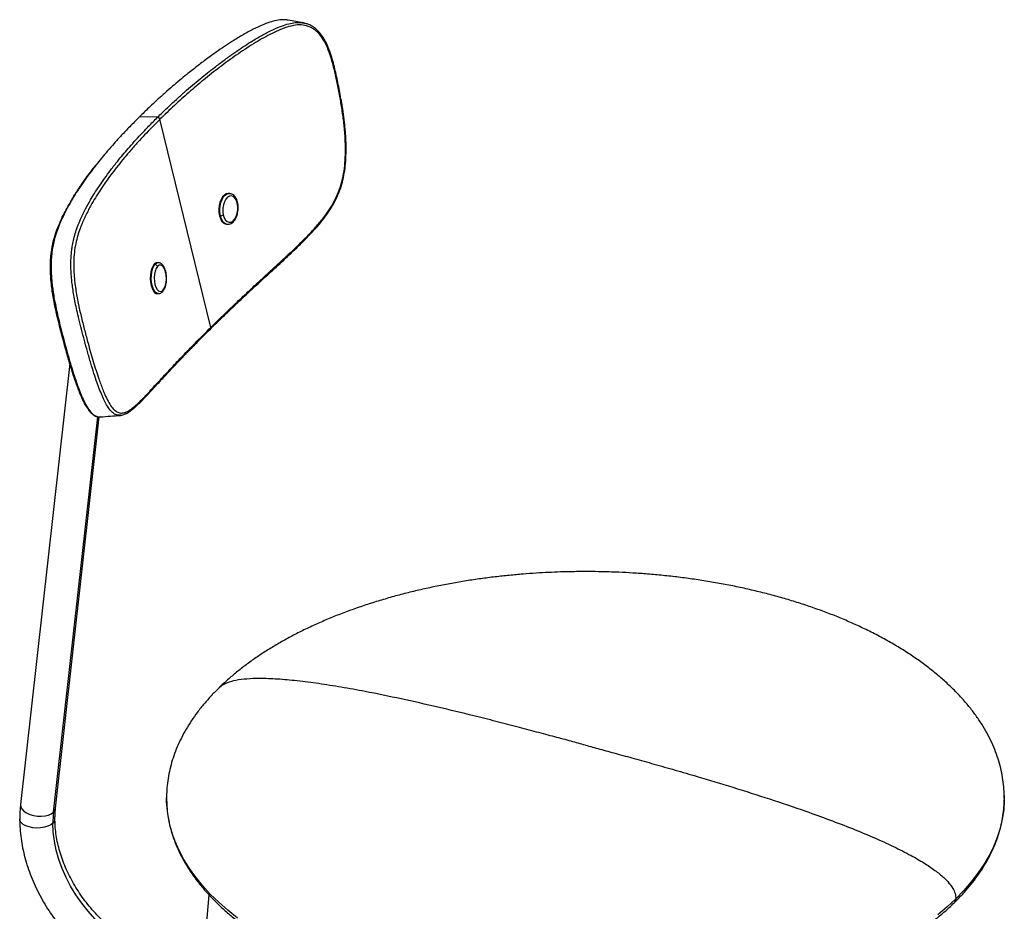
# Paper-space layout '_Trimetric' of a CAD drawing. Header units: millimetres. Extents: x -257 to 222, y -117 to 964.
# Tile 2 of 2: x -257 to 190, y 560 to 964. Entities that reach past the tile are written whole.
import ezdxf

# ---------------------------------------------------------------- set-up
doc = ezdxf.new("R2010")
doc.units = ezdxf.units.MM

psp = doc.layouts.new('_Trimetric')

# ---------------------------------------------------------------- linework, layer by layer
at = {"color": 7, "linetype": 'Continuous', "lineweight": 25}
for p, q in [((-126.6, 962.58), (-127.93, 962.96)), ((-194.1, 920.1), (-202.25, 920.35)), ((-169.99, 824.68), (-193.02, 919.19)), ((-161.41, 885.51), (-161.81, 885.54)), ((-165.6, 875.42), (-165.97, 875.45)), ((-162.8, 871.57), (-162.4, 871.54)), ((-195.27, 853.27), (-195.71, 853.27)), ((-193.79, 854.07), (-194.23, 854.07)), ((-194.12, 840.07), (-193.68, 840.07)), ((-233.89, 808.43), (-256.25, 608.3)), ((-241.27, 604.78), (-221.23, 784.14)), ((-240.35, 606.52), (-220.5, 784.19)), ((-220.78, 784.22), (-219.98, 784.15)), ((-210.98, 784.84), (-210.63, 784.92)), ((189.99, 612.3), (190, 610.89)), ((-189.97, 609.34), (-190, 611.29)), ((-170.78, 567.25), (-174.22, 530.07))]:
    psp.add_line(p, q, dxfattribs=at)
at = {"color": 7, "linetype": 'Continuous', "lineweight": 25, "flags": 128}
for points in [[(-161.82, 885.54), (-162.02, 885.54), (-162.91, 885.35), (-163.77, 884.81), (-164.56, 883.97), (-165.23, 882.85), (-165.76, 881.51), (-166.12, 880.03), (-166.28, 878.47), (-166.24, 876.92), (-166.01, 875.45)], [(-165.6, 875.42), (-165.83, 876.89), (-165.87, 878.44), (-165.7, 880), (-165.35, 881.48), (-164.82, 882.82), (-164.15, 883.94), (-163.36, 884.79), (-162.5, 885.32), (-161.61, 885.51), (-161.45, 885.51)], [(-157.91, 881.13), (-158.34, 882.43), (-158.96, 883.45), (-159.72, 884.14), (-160.58, 884.44), (-161.47, 884.34), (-162.33, 883.83), (-163.11, 882.96), (-163.75, 881.78), (-164.21, 880.38), (-164.45, 878.84), (-164.47, 877.28), (-164.25, 875.81)], [(-164.25, 875.81), (-163.82, 874.51), (-163.2, 873.48), (-162.44, 872.79), (-161.58, 872.49), (-160.69, 872.59), (-159.83, 873.1), (-159.05, 873.97), (-158.41, 875.15), (-157.95, 876.55), (-157.71, 878.09), (-157.69, 879.65), (-157.91, 881.13)], [(-166.01, 875.45), (-165.6, 874.13), (-165.01, 873.04), (-164.3, 872.22), (-163.48, 871.72), (-162.81, 871.57)], [(-195.71, 853.27), (-196.3, 852.39), (-196.78, 851.24), (-197.13, 849.88), (-197.34, 848.39), (-197.39, 846.83), (-197.27, 845.28), (-197, 843.81), (-196.59, 842.52), (-196.06, 841.45), (-195.43, 840.66), (-194.75, 840.19), (-194.13, 840.07)], [(-193.66, 840.07), (-194.3, 840.2), (-194.99, 840.66), (-195.62, 841.45), (-196.15, 842.52), (-196.56, 843.82), (-196.83, 845.28), (-196.94, 846.83), (-196.89, 848.39), (-196.69, 849.89), (-196.34, 851.24), (-195.85, 852.39), (-195.27, 853.27)], [(-191.54, 841.77), (-190.96, 842.67), (-190.51, 843.87), (-190.21, 845.29), (-190.1, 846.84), (-190.18, 848.4), (-190.43, 849.87), (-190.85, 851.15), (-191.41, 852.15), (-192.07, 852.81), (-192.77, 853.07), (-193.49, 852.93), (-194.16, 852.39)], [(-194.16, 852.39), (-194.74, 851.49), (-195.19, 850.28), (-195.48, 848.86), (-195.6, 847.32), (-195.52, 845.76), (-195.27, 844.29), (-194.84, 843.01), (-194.29, 842.01), (-193.63, 841.35), (-192.92, 841.08), (-192.21, 841.23), (-191.54, 841.77)], [(-256.25, 608.3), (-256.26, 608.2), (-256.13, 607.2), (-255.61, 606.2), (-254.72, 605.27), (-253.51, 604.44), (-252.04, 603.77), (-250.38, 603.27), (-248.61, 602.99), (-246.84, 602.92), (-245.13, 603.08), (-243.58, 603.46), (-242.27, 604.04), (-241.27, 604.78)], [(-157.84, 556.69), (-162.25, 560.24), (-166.35, 563.88), (-170.15, 567.61), (-173.63, 571.42), (-176.79, 575.3), (-179.62, 579.25), (-182.12, 583.26), (-184.28, 587.32), (-186.1, 591.43), (-187.57, 595.57), (-188.7, 599.74), (-189.48, 603.93), (-189.91, 608.14), (-189.97, 609.34)], [(190, 610.89), (189.99, 609.97), (189.71, 605.76), (189.08, 601.56), (188.11, 597.38), (186.78, 593.23), (185.11, 589.1), (183.1, 585.02), (180.74, 580.99), (178.06, 577.01), (175.04, 573.1), (171.7, 569.26), (168.04, 565.49)], [(-241.27, 604.78), (-240.61, 605.66), (-240.35, 606.52)], [(-241.54, 599.75), (-242.55, 598.99), (-243.86, 598.36), (-245.41, 597.9), (-247.13, 597.63), (-248.91, 597.56), (-250.68, 597.69), (-252.35, 598.03), (-253.83, 598.55), (-255.05, 599.22), (-255.95, 600.02), (-256.48, 600.9), (-256.62, 601.67)], [(-192.01, 537.44), (-196.12, 538.79), (-200.2, 540.45), (-204.22, 542.43), (-208.16, 544.69), (-211.97, 547.23), (-215.65, 550.02), (-219.17, 553.06), (-222.5, 556.32), (-225.61, 559.78), (-228.5, 563.41), (-231.14, 567.2), (-233.51, 571.11), (-235.6, 575.12), (-237.39, 579.2), (-238.87, 583.33), (-240.03, 587.48), (-240.87, 591.61), (-241.37, 595.71), (-241.54, 599.75)], [(168.04, 565.49), (164.07, 561.81), (159.79, 558.22)]]:
    psp.add_lwpolyline(points, dxfattribs=at)
at = {"color": 7, "linetype": 'Continuous', "lineweight": 25}
for centre, radius, start, end in [((-158.06, 881.39), 0.302, 299.8162, 4.4873), ((-165.47, 877.54), 2.12, 266.5621, 305.262), ((-161.24, 875.77), 4.38, 184.6293, 255.1656), ((-194.15, 852.15), 1.92, 92.5706, 144.5273), ((-193.7, 852.15), 1.92, 93.3274, 144.4648), ((-195.3, 852.08), 1.19, 15.0035, 88.1239), ((-192.24, 841.56), 0.726, 320.9708, 16.3016), ((-196.23, 599.79), 45.32, 173.6712, 180.0463), ((-243.23, 601.74), 2.61, 310.2039, 358.529)]:
    psp.add_arc(centre, radius, start, end, dxfattribs=at)
for points, knots in [([(-134.78, 964.17), (-134.98, 964.22), (-135.81, 964.4), (-137.57, 964.42), (-140.19, 964.13), (-143.33, 963.25), (-146.88, 961.9), (-150.89, 959.99), (-155.39, 957.54), (-159.73, 954.91), (-163.82, 952.23), (-167.7, 949.55), (-171.88, 946.52), (-176.33, 943.15), (-180.4, 939.92), (-184.07, 936.91), (-187.33, 934.13), (-190.74, 931.15), (-194.35, 927.89), (-198.23, 924.27), (-200.86, 921.7), (-202.25, 920.35)], [0, 0, 0, 0, 0.007873, 0.031986, 0.066106, 0.106169, 0.150793, 0.20277, 0.263798, 0.331881, 0.382124, 0.437099, 0.499245, 0.566717, 0.638551, 0.68825, 0.741151, 0.797346, 0.85739, 0.92471, 1, 1, 1, 1]), ([(-194.1, 920.1), (-192.62, 921.55), (-189.83, 924.26), (-185.71, 928.09), (-181.9, 931.51), (-178.3, 934.62), (-174.85, 937.51), (-171.53, 940.2), (-167.93, 943.02), (-164.07, 945.93), (-160.06, 948.83), (-156.33, 951.39), (-152.36, 953.98), (-148.12, 956.54), (-143.71, 958.93), (-139.77, 960.79), (-136.29, 962.09), (-133.2, 962.93), (-130.62, 963.19), (-128.94, 963.16), (-128.18, 962.98), (-128.03, 962.95)], [0, 0, 0, 0, 0.0818715, 0.1542331, 0.2186574, 0.2789143, 0.3352339, 0.3882308, 0.4389517, 0.5050588, 0.5658997, 0.6198086, 0.6692041, 0.7374056, 0.7985477, 0.8506325, 0.8953668, 0.9355561, 0.9698263, 0.994085, 1, 1, 1, 1]), ([(-169.99, 824.68), (-168.12, 826.52), (-164.45, 830.12), (-158.79, 835.52), (-153.1, 840.87), (-147.25, 846.31), (-141.15, 851.93), (-134.86, 857.72), (-129.34, 862.95), (-124.72, 867.64), (-121.02, 871.69), (-117.77, 875.8), (-115.02, 879.93), (-112.82, 884.06), (-111.03, 888.57), (-109.81, 893.38), (-109.11, 898.28), (-108.82, 903.17), (-108.83, 908.01), (-109.14, 913.27), (-109.71, 918.99), (-110.6, 925.12), (-111.67, 931.2), (-112.87, 937.18), (-114.2, 943.08), (-115.68, 948.3), (-117.42, 952.75), (-119.4, 956.34), (-121.45, 958.81), (-123.35, 960.25), (-125.37, 961.36), (-128.09, 962.12), (-131.69, 962.02), (-135.43, 961.05), (-139.31, 959.56), (-143.11, 957.72), (-146.9, 955.67), (-152.06, 952.6), (-158.45, 948.34), (-165.99, 942.81), (-173.18, 937.13), (-180.03, 931.32), (-186.65, 925.37), (-190.85, 921.29), (-193.02, 919.19)], [0, 0, 0, 0, 0.037686, 0.073889, 0.108612, 0.143498, 0.179446, 0.215364, 0.250803, 0.271938, 0.292824, 0.313442, 0.32916, 0.344779, 0.360489, 0.376053, 0.391729, 0.407344, 0.422918, 0.438558, 0.459002, 0.479941, 0.50087, 0.521722, 0.542446, 0.563223, 0.578822, 0.594467, 0.610098, 0.617946, 0.625824, 0.641475, 0.657176, 0.675876, 0.694014, 0.712721, 0.73163, 0.750793, 0.791643, 0.832774, 0.875378, 0.915604, 0.956501, 1, 1, 1, 1]), ([(-170.12, 824.02), (-169.15, 824.97), (-167.39, 826.7), (-164.93, 829.09), (-162.93, 831.02), (-161.28, 832.6), (-158.36, 835.39), (-152.31, 841.08), (-145.43, 847.45), (-139.37, 853.03), (-136.03, 856.11), (-132.66, 859.27), (-129.26, 862.52), (-125.84, 865.94), (-122.37, 869.63), (-118.97, 873.66), (-116.2, 877.49), (-114.13, 880.97), (-112.53, 884.1), (-111.07, 887.71), (-109.93, 891.73), (-109.14, 895.92), (-108.68, 900.4), (-108.51, 905), (-108.61, 909.47), (-108.89, 913.74), (-109.32, 918.14), (-110.06, 923.77), (-111.17, 930.36), (-112.63, 937.69), (-114.12, 944.25), (-115.84, 949.91), (-117.51, 953.88), (-119.31, 956.96), (-120.86, 958.97), (-122.53, 960.52), (-124.11, 961.57), (-125.49, 962.29), (-126.36, 962.52), (-126.6, 962.58)], [0, 0, 0, 0, 0.030556, 0.055959, 0.076213, 0.09155, 0.105794, 0.163829, 0.268391, 0.298109, 0.327821, 0.357521, 0.387221, 0.416946, 0.44695, 0.478568, 0.50888, 0.525662, 0.543494, 0.563862, 0.58473, 0.60583, 0.626986, 0.65181, 0.674947, 0.695043, 0.717739, 0.743461, 0.784167, 0.823668, 0.863193, 0.892881, 0.921525, 0.93702, 0.956804, 0.968353, 0.981085, 0.9948, 1, 1, 1, 1]), ([(-128.03, 962.97), (-129.15, 963.18), (-131.4, 963.59), (-133.65, 964), (-134.77, 964.2)], [0, 0, 0, 0, 0.499999, 1, 1, 1, 1]), ([(-128.03, 962.95), (-127.6, 962.9), (-127.13, 962.86), (-126.69, 962.64), (-126.66, 962.63)], [0, 0, 0, 0, 0.920773, 1, 1, 1, 1]), ([(-210.68, 784.96), (-211.18, 784.9), (-212.31, 784.77), (-214.05, 785.59), (-215.9, 787.5), (-217.52, 790.11), (-218.95, 793.07), (-220.24, 796.13), (-221.57, 799.76), (-222.96, 803.91), (-224.42, 808.63), (-225.86, 813.64), (-227.27, 818.79), (-228.56, 823.73), (-229.71, 828.28), (-230.66, 832.31), (-231.42, 835.89), (-232.05, 839.24), (-232.54, 842.31), (-232.91, 845.13), (-233.25, 848.53), (-233.45, 852.75), (-233.33, 856.77), (-233.03, 859.85), (-232.66, 862.38), (-232.07, 865.17), (-231.18, 868.23), (-230.02, 871.49), (-228.52, 874.97), (-226.66, 878.77), (-224.68, 882.35), (-222.63, 885.73), (-220.55, 888.93), (-218.1, 892.46), (-215.29, 896.29), (-212.52, 899.84), (-209.86, 903.09), (-207.36, 906.02), (-204.62, 909.13), (-201.54, 912.48), (-198.04, 916.16), (-195.46, 918.74), (-194.1, 920.1)], [0, 0, 0, 0, 0.020247, 0.04586, 0.070763, 0.097026, 0.116427, 0.137074, 0.159467, 0.184595, 0.211119, 0.240511, 0.267642, 0.294912, 0.319604, 0.339441, 0.357148, 0.37341, 0.388371, 0.40093, 0.412996, 0.435691, 0.459546, 0.471676, 0.484357, 0.502057, 0.522734, 0.546113, 0.573058, 0.604812, 0.640324, 0.666243, 0.695313, 0.728564, 0.765018, 0.803913, 0.830806, 0.859441, 0.88992, 0.922467, 0.959013, 1, 1, 1, 1]), ([(-202.25, 920.35), (-203.76, 918.84), (-206.59, 916), (-210.42, 911.95), (-213.76, 908.29), (-216.72, 904.9), (-219.41, 901.7), (-221.07, 899.62), (-221.87, 898.61)], [0, 0, 0, 0, 0.2116094, 0.3980762, 0.5639506, 0.7190425, 0.863699, 1, 1, 1, 1]), ([(-194.1, 920.1), (-193.99, 920.09), (-193.82, 920.06), (-193.59, 919.95), (-193.42, 919.83), (-193.28, 919.68), (-193.12, 919.47), (-193.06, 919.3), (-193.02, 919.19)], [0, 0, 0, 0, 0.2394568, 0.3683607, 0.5, 0.6316393, 0.7605432, 1, 1, 1, 1]), ([(-193.02, 919.19), (-194.26, 917.95), (-196.63, 915.59), (-199.95, 912.12), (-203.11, 908.69), (-206.16, 905.26), (-209.15, 901.75), (-211.95, 898.29), (-214.58, 894.87), (-217.08, 891.46), (-219.45, 888.04), (-221.73, 884.53), (-223.58, 881.43), (-225.04, 878.78), (-226.19, 876.56), (-227.28, 874.28), (-228.3, 871.99), (-229.32, 869.42), (-230.3, 866.49), (-231.23, 862.96), (-231.88, 858.92), (-232.17, 854.37), (-232.1, 850.31), (-231.84, 847.02), (-231.54, 844.28), (-231.12, 841.31), (-230.57, 838.13), (-229.74, 834), (-228.59, 829.03), (-227.13, 823.27), (-225.75, 818.07), (-224.46, 813.42), (-223.26, 809.27), (-222.03, 805.27), (-220.89, 801.81), (-219.87, 798.93), (-218.96, 796.55), (-217.87, 793.94), (-216.56, 791.21), (-215, 788.66), (-213.35, 786.84), (-211.66, 785.95), (-209.97, 785.81), (-208.11, 786.36), (-206.08, 787.57), (-203.87, 789.42), (-200.9, 792.25), (-197.07, 796.35), (-192.23, 801.63), (-187.16, 807.08), (-181.83, 812.69), (-176.18, 818.51), (-172.08, 822.59), (-169.99, 824.68)], [0, 0, 0, 0, 0.025558, 0.048622, 0.071024, 0.095346, 0.117996, 0.141625, 0.164012, 0.185213, 0.207816, 0.229639, 0.251307, 0.264388, 0.276765, 0.289772, 0.302741, 0.314132, 0.329848, 0.345582, 0.361217, 0.376926, 0.392513, 0.400359, 0.408289, 0.418594, 0.429026, 0.439737, 0.460456, 0.481331, 0.502113, 0.51772, 0.533361, 0.549375, 0.564606, 0.575254, 0.585577, 0.595897, 0.611496, 0.627155, 0.642753, 0.658402, 0.674021, 0.689605, 0.710218, 0.730972, 0.751816, 0.792465, 0.834212, 0.87589, 0.915292, 0.956661, 1, 1, 1, 1]), ([(-221.87, 898.61), (-222.63, 897.64), (-224.36, 895.41), (-226.88, 891.98), (-229.31, 888.46), (-231.39, 885.26), (-233.45, 881.87), (-235.46, 878.24), (-237.36, 874.39), (-238.89, 870.85), (-240.08, 867.55), (-240.99, 864.46), (-241.6, 861.63), (-241.99, 859.08), (-242.3, 855.98), (-242.44, 851.93), (-242.25, 847.69), (-241.91, 844.27), (-241.55, 841.44), (-241.06, 838.37), (-240.43, 835.02), (-239.67, 831.43), (-238.72, 827.4), (-237.58, 822.85), (-236.28, 817.91), (-234.87, 812.76), (-233.43, 807.76), (-231.97, 803.04), (-230.57, 798.91), (-229.23, 795.29), (-227.93, 792.24), (-226.49, 789.3), (-224.86, 786.72), (-223.02, 784.81), (-221.79, 784.43), (-221.18, 784.24)], [0, 0, 0, 0, 0.036016, 0.082863, 0.125546, 0.162916, 0.196342, 0.243001, 0.284718, 0.320109, 0.350804, 0.377933, 0.401127, 0.417717, 0.43356, 0.46462, 0.494049, 0.509653, 0.525874, 0.545179, 0.566148, 0.588974, 0.614541, 0.646366, 0.681513, 0.716485, 0.754376, 0.788579, 0.820992, 0.849895, 0.876567, 0.901661, 0.935704, 0.968093, 1, 1, 1, 1]), ([(-222.14, 898.45), (-222.54, 897.95), (-224.59, 895.43), (-227.52, 891.35), (-230.95, 886.33), (-232.76, 883.3), (-233.64, 881.84)], [0, 0, 0, 0, 0.093207, 0.474792, 0.747209, 1, 1, 1, 1]), ([(-157.76, 881.41), (-157.82, 881.65), (-158, 882.34), (-158.44, 883.37), (-159.11, 884.34), (-159.91, 885.03), (-160.7, 885.43), (-161.24, 885.46), (-161.46, 885.47)], [0, 0, 0, 0, 0.1072124, 0.3111628, 0.51799, 0.7002558, 0.8737388, 1, 1, 1, 1]), ([(-225.6, 787.71), (-225.61, 787.72), (-225.97, 788.15), (-226.66, 789.33), (-227.7, 791.25), (-229.13, 794.35), (-230.85, 798.82), (-232.81, 804.7), (-234.68, 810.96), (-236.27, 816.73), (-237.64, 821.9), (-238.78, 826.35), (-239.87, 830.86), (-240.76, 835), (-241.45, 838.74), (-241.96, 842.02), (-242.42, 845.89), (-242.67, 849.53), (-242.69, 852.81), (-242.62, 855.14), (-242.46, 857.37), (-242.2, 859.47), (-241.86, 861.55), (-241.24, 864.36), (-240.26, 867.63), (-238.87, 871.31), (-237.32, 874.75), (-235.62, 878.12), (-234.4, 880.28), (-233.78, 881.37)], [0, 0, 0, 0, 0.000693, 0.026731, 0.054581, 0.08445, 0.146219, 0.208377, 0.270916, 0.334832, 0.376565, 0.41938, 0.4606, 0.501911, 0.530478, 0.557884, 0.585345, 0.627045, 0.647533, 0.668735, 0.688306, 0.70859, 0.729773, 0.752017, 0.801271, 0.849196, 0.898873, 0.949034, 1, 1, 1, 1]), ([(-162.34, 871.58), (-162.24, 871.56), (-161.82, 871.5), (-161.07, 871.71), (-160.19, 872.19), (-159.39, 872.95), (-158.69, 873.97), (-158.13, 875.2), (-157.72, 876.59), (-157.5, 878.06), (-157.48, 879.55), (-157.6, 880.67), (-157.73, 881.27), (-157.76, 881.41)], [0, 0, 0, 0, 0.031745, 0.127438, 0.2232756, 0.3236014, 0.4289684, 0.5367472, 0.6443968, 0.7516477, 0.8588207, 0.9663234, 1, 1, 1, 1]), ([(-191.67, 841.1), (-191.55, 841.26), (-191.2, 841.7), (-190.74, 842.6), (-190.33, 843.86), (-190.07, 845.26), (-189.97, 846.73), (-190.02, 848.21), (-190.22, 849.64), (-190.57, 850.97), (-191.07, 852.14), (-191.69, 853.06), (-192.41, 853.69), (-193.14, 854.04), (-193.62, 854.04), (-193.82, 854.04)], [0, 0, 0, 0, 0.045727, 0.129949, 0.214955, 0.299024, 0.382304, 0.465302, 0.548486, 0.632281, 0.717371, 0.804583, 0.880166, 0.949157, 1, 1, 1, 1]), ([(-193.65, 840.1), (-193.59, 840.09), (-193.24, 840.06), (-192.64, 840.3), (-192.06, 840.68), (-191.77, 841), (-191.67, 841.1)], [0, 0, 0, 0, 0.085009, 0.456007, 0.826115, 1, 1, 1, 1]), ([(-210.63, 784.92), (-210.09, 785.02), (-209, 785.23), (-207.52, 786.03), (-206.25, 786.9), (-205.17, 787.75), (-203.84, 788.91), (-202.2, 790.45), (-199.73, 792.97), (-196.69, 796.25), (-193.16, 800.09), (-189.69, 803.84), (-186.32, 807.44), (-183.63, 810.27), (-181.72, 812.26), (-180.61, 813.41), (-179.34, 814.72), (-177.74, 816.36), (-175.67, 818.48), (-173.09, 821.07), (-171.16, 822.98), (-170.12, 824.02)], [0, 0, 0, 0, 0.0391183, 0.0798073, 0.1133743, 0.1426822, 0.1713862, 0.2262969, 0.2806328, 0.3777467, 0.4749283, 0.5574175, 0.639862, 0.721454, 0.7471057, 0.771479, 0.7974796, 0.8330511, 0.8786515, 0.9342936, 1, 1, 1, 1]), ([(-169.99, 824.68), (-169.97, 824.57), (-169.95, 824.4), (-170, 824.19), (-170.06, 824.08), (-170.11, 824.03), (-170.12, 824.02)], [0, 0, 0, 0, 0.441863, 0.679725, 0.922635, 1, 1, 1, 1]), ([(-225.42, 787.32), (-225.36, 787.23), (-224.98, 786.68), (-224.18, 785.8), (-222.97, 784.82), (-221.97, 784.31), (-221.38, 784.27), (-221.28, 784.27)], [0, 0, 0, 0, 0.044243, 0.298138, 0.592947, 0.926505, 1, 1, 1, 1]), ([(-221.18, 784.24), (-221.15, 784.23), (-220.74, 784.05), (-220.34, 784.16), (-219.96, 784.26)], [0, 0, 0, 0, 0.071395, 1, 1, 1, 1]), ([(-219.96, 784.15), (-218.46, 784.26), (-215.46, 784.49), (-212.46, 784.72), (-210.96, 784.84)], [0, 0, 0, 0, 0.500001, 1, 1, 1, 1]), ([(0, 713.94), (-2.68, 713.92), (-6.45, 713.9), (-12.02, 713.74), (-16.78, 713.55), (-22.45, 713.24), (-28.4, 712.81), (-34.61, 712.25), (-41, 711.55), (-47.5, 710.72), (-54.08, 709.74), (-60.69, 708.62), (-67.3, 707.35), (-73.89, 705.93), (-80.44, 704.37), (-86.92, 702.66), (-93.32, 700.81), (-99.62, 698.81), (-105.8, 696.68), (-111.85, 694.4), (-117.76, 692), (-123.5, 689.46), (-129.08, 686.79), (-134.47, 683.99), (-139.66, 681.07), (-144.65, 678.04), (-149.42, 674.9), (-153.97, 671.64), (-158.28, 668.29), (-162.32, 664.83), (-164.96, 662.46), (-166.17, 661.23), (-166.19, 661.2)], [0, 0, 0, 0, 0.040133, 0.056429, 0.083487, 0.111607, 0.141793, 0.173319, 0.205892, 0.239277, 0.273305, 0.307851, 0.34282, 0.378137, 0.413743, 0.449591, 0.485641, 0.521861, 0.558223, 0.594704, 0.631282, 0.667939, 0.70466, 0.741429, 0.778233, 0.815061, 0.851901, 0.888744, 0.92558, 0.962401, 0.999198, 1, 1, 1, 1]), ([(190, 611.16), (189.97, 612.49), (189.92, 615.25), (189.44, 619.44), (188.66, 623.71), (187.54, 627.96), (186.1, 632.2), (184.32, 636.4), (182.23, 640.56), (179.8, 644.68), (177.06, 648.75), (173.99, 652.75), (170.61, 656.69), (166.91, 660.56), (162.9, 664.34), (158.59, 668.04), (153.98, 671.64), (149.07, 675.15), (143.87, 678.54), (138.39, 681.82), (132.63, 684.97), (126.82, 687.9), (120.98, 690.59), (115.18, 693.07), (109.2, 695.43), (103.05, 697.65), (96.76, 699.74), (90.32, 701.7), (83.74, 703.52), (77.05, 705.2), (70.25, 706.74), (63.35, 708.13), (56.38, 709.37), (49.36, 710.46), (42.3, 711.4), (35.25, 712.19), (28.3, 712.82), (21.62, 713.29), (15.79, 713.6), (10.62, 713.79), (5.57, 713.91), (1.98, 713.93), (0, 713.94)], [0, 0, 0, 0, 0.023627, 0.049087, 0.07467, 0.100369, 0.126184, 0.152118, 0.178172, 0.204348, 0.230646, 0.257068, 0.283616, 0.310289, 0.33709, 0.36402, 0.391082, 0.418277, 0.44561, 0.473084, 0.500704, 0.528478, 0.553484, 0.578524, 0.603592, 0.628683, 0.653795, 0.678919, 0.704052, 0.729184, 0.754306, 0.779404, 0.804459, 0.829441, 0.854302, 0.878948, 0.903188, 0.926526, 0.94805, 0.963267, 0.979639, 1, 1, 1, 1]), ([(-166.19, 661.2), (-167.37, 660.02), (-169.75, 657.64), (-172.99, 653.95), (-176.01, 650.17), (-178.74, 646.32), (-181.18, 642.4), (-183.34, 638.43), (-185.2, 634.41), (-186.76, 630.35), (-188.03, 626.25), (-188.99, 622.12), (-189.64, 617.97), (-189.96, 614.31), (-189.99, 612.04), (-190, 611.16)], [0, 0, 0, 0, 0.078233, 0.158129, 0.237932, 0.317628, 0.397207, 0.476661, 0.555981, 0.63516, 0.714195, 0.793082, 0.871819, 0.950407, 1, 1, 1, 1]), ([(0, 635.16), (-2.15, 635.75), (-6.78, 637.01), (-14.16, 639), (-22.37, 641.2), (-31.29, 643.56), (-40.78, 646.01), (-52.72, 649.02), (-67.02, 652.47), (-83.46, 656.19), (-98.08, 659.2), (-110.61, 661.48), (-120.92, 663.12), (-130.6, 664.38), (-139.49, 665.18), (-147.09, 665.48), (-153.37, 665.28), (-158.36, 664.68), (-162.14, 663.65), (-164.72, 662.49), (-165.75, 661.53), (-166.15, 661.15)], [0, 0, 0, 0, 0.038126, 0.081915, 0.130616, 0.18348, 0.239756, 0.298697, 0.394909, 0.492979, 0.590047, 0.654209, 0.715714, 0.773703, 0.827352, 0.87589, 0.911946, 0.943688, 0.97099, 0.988666, 1, 1, 1, 1]), ([(0, 635.16), (2.15, 634.58), (6.78, 633.32), (14.16, 631.31), (22.37, 629.04), (31.29, 626.55), (40.78, 623.84), (52.72, 620.36), (67.02, 616.04), (83.46, 610.82), (98.08, 605.89), (110.61, 601.36), (120.92, 597.4), (130.6, 593.39), (139.49, 589.36), (147.09, 585.52), (153.37, 581.91), (158.35, 578.6), (162.16, 575.53), (164.88, 572.74), (166.65, 570.3), (167.82, 567.83), (167.97, 566.26), (168.04, 565.49)], [0, 0, 0, 0, 0.03694, 0.079368, 0.126555, 0.177775, 0.232301, 0.28941, 0.38263, 0.477651, 0.571701, 0.633868, 0.69346, 0.749647, 0.801627, 0.848656, 0.883591, 0.914346, 0.940799, 0.957925, 0.973031, 0.986723, 1, 1, 1, 1]), ([(-256.25, 608.3), (-256.33, 607.53), (-256.55, 605.35), (-256.59, 603.12), (-256.62, 601.67)], [0, 0, 0, 0, 0.350548, 1, 1, 1, 1]), ([(-190, 611.16), (-189.97, 609.88), (-189.92, 607.21), (-189.45, 603.17), (-188.66, 599.03), (-187.55, 594.9), (-186.1, 590.79), (-184.33, 586.72), (-182.23, 582.67), (-179.81, 578.67), (-177.06, 574.72), (-174, 570.82), (-170.61, 566.99), (-166.91, 563.23), (-162.9, 559.54), (-158.58, 555.94), (-153.96, 552.43), (-149.05, 549.02), (-143.84, 545.72), (-138.55, 542.64), (-133.21, 539.78), (-127.86, 537.13), (-122.32, 534.59), (-116.6, 532.16), (-110.71, 529.86), (-104.66, 527.68), (-98.46, 525.62), (-92.11, 523.69), (-85.63, 521.9), (-79.03, 520.24), (-72.33, 518.71), (-65.53, 517.33), (-58.64, 516.08), (-51.7, 514.98), (-44.72, 514.02), (-37.73, 513.21), (-30.8, 512.54), (-24.08, 512.03), (-17.97, 511.68), (-12.63, 511.46), (-6.78, 511.29), (-2.64, 511.27), (0, 511.25)], [0, 0, 0, 0, 0.023943, 0.049836, 0.075833, 0.101922, 0.128108, 0.154389, 0.180768, 0.207245, 0.233821, 0.260495, 0.287269, 0.314141, 0.341113, 0.368185, 0.395357, 0.422631, 0.45001, 0.477495, 0.502219, 0.526954, 0.551694, 0.576438, 0.601183, 0.625925, 0.650662, 0.67539, 0.700104, 0.724799, 0.749468, 0.7741, 0.798682, 0.82319, 0.847587, 0.871807, 0.895713, 0.918986, 0.940641, 0.958024, 0.973219, 1, 1, 1, 1]), ([(167.24, 563.65), (167.69, 564.08), (169.36, 565.67), (171.97, 568.5), (175.06, 572.12), (177.86, 575.82), (180.39, 579.58), (182.63, 583.39), (184.58, 587.26), (186.25, 591.17), (187.61, 595.12), (188.68, 599.11), (189.43, 603.11), (189.89, 606.87), (189.94, 609.28), (189.97, 610.35)], [0, 0, 0, 0, 0.030887, 0.112944, 0.195045, 0.277181, 0.359343, 0.441523, 0.523716, 0.605915, 0.688117, 0.770318, 0.852518, 0.934718, 1, 1, 1, 1]), ([(-240.62, 601.67), (-240.61, 602.25), (-240.6, 603.9), (-240.45, 605.49), (-240.35, 606.52)], [0, 0, 0, 0, 0.350478, 1, 1, 1, 1]), ([(-256.62, 601.67), (-256.61, 600.89), (-256.58, 598.69), (-256.32, 595.03), (-255.73, 590.7), (-254.85, 586.36), (-253.7, 582.01), (-252.27, 577.67), (-250.58, 573.38), (-248.62, 569.14), (-246.42, 564.98), (-243.97, 560.9), (-241.3, 556.94), (-238.41, 553.11), (-235.31, 549.42), (-232.02, 545.88), (-228.56, 542.53), (-224.93, 539.35), (-221.15, 536.38), (-217.24, 533.63), (-213.22, 531.1), (-209.09, 528.81), (-204.89, 526.77), (-200.62, 524.99), (-197.1, 523.74), (-195, 523.12), (-194.35, 522.93)], [0, 0, 0, 0, 0.023868, 0.067033, 0.110259, 0.153574, 0.196956, 0.240387, 0.283852, 0.327339, 0.370838, 0.414343, 0.457851, 0.50136, 0.544871, 0.588387, 0.631908, 0.675437, 0.718976, 0.762527, 0.806092, 0.849671, 0.893263, 0.936865, 0.980468, 1, 1, 1, 1]), ([(-189.92, 538.3), (-190.53, 538.49), (-192.37, 539.04), (-195.43, 540.14), (-199.07, 541.71), (-202.68, 543.52), (-206.22, 545.57), (-209.68, 547.84), (-213.03, 550.32), (-216.27, 553), (-219.37, 555.87), (-222.31, 558.9), (-225.08, 562.08), (-227.66, 565.39), (-230.03, 568.82), (-232.19, 572.34), (-234.12, 575.93), (-235.82, 579.57), (-237.27, 583.24), (-238.46, 586.92), (-239.4, 590.59), (-240.08, 594.23), (-240.5, 597.75), (-240.61, 600.22), (-240.62, 601.49), (-240.62, 601.67)], [0, 0, 0, 0, 0.023531, 0.069831, 0.116139, 0.162435, 0.208728, 0.255024, 0.301324, 0.347629, 0.393936, 0.440241, 0.48654, 0.532826, 0.579095, 0.625343, 0.671568, 0.717771, 0.763955, 0.810127, 0.856296, 0.902478, 0.948698, 0.992762, 1, 1, 1, 1]), ([(0, 511.25), (2.68, 511.27), (6.44, 511.29), (11.98, 511.44), (16.7, 511.62), (22.32, 511.93), (28.21, 512.34), (34.36, 512.87), (40.68, 513.54), (47.12, 514.34), (53.62, 515.27), (60.15, 516.34), (66.69, 517.56), (73.21, 518.91), (79.69, 520.4), (86.1, 522.02), (92.43, 523.79), (98.67, 525.69), (104.79, 527.72), (110.79, 529.89), (116.65, 532.18), (122.36, 534.6), (127.9, 537.14), (133.26, 539.81), (138.44, 542.59), (143.43, 545.48), (148.2, 548.48), (152.76, 551.58), (157.09, 554.78), (161.18, 558.08), (164.57, 561.04), (166.5, 562.92), (167.24, 563.65)], [0, 0, 0, 0, 0.039442, 0.055319, 0.081695, 0.109081, 0.138463, 0.169139, 0.200827, 0.2333, 0.266399, 0.300004, 0.334025, 0.368394, 0.403057, 0.43797, 0.473099, 0.508416, 0.543896, 0.57952, 0.615271, 0.651135, 0.687098, 0.72315, 0.759281, 0.795481, 0.831744, 0.86806, 0.904423, 0.940828, 0.977267, 1, 1, 1, 1]), ([(168.04, 565.49), (167.98, 565), (167.9, 564.25), (167.38, 563.83), (167.2, 563.68)], [0, 0, 0, 0, 0.660515, 1, 1, 1, 1])]:
    psp.add_open_spline(points, degree=3, knots=knots, dxfattribs=at)

doc.saveas('drawing.dxf')
